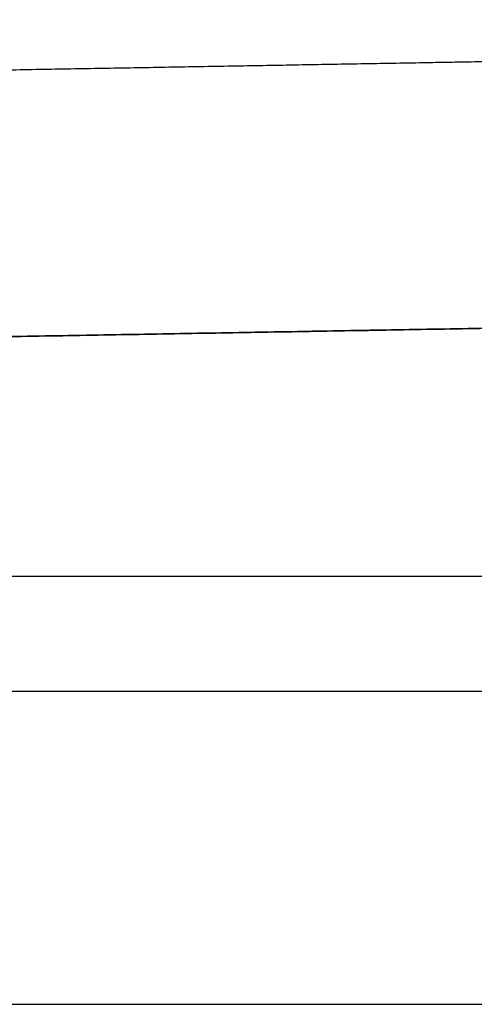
# Model space of a CAD drawing. Header units: millimetres. Extents: x 0 to 284, y -110 to 65.
# Tile 156 of 227: x 233.75 to 235.57, y -45.03 to -41.1. Entities that reach past the tile are written whole.
import ezdxf

# ---------------------------------------------------------------- set-up
doc = ezdxf.new("R2010")
doc.units = ezdxf.units.MM
doc.layers.add('Layer 01', color=7, linetype='Continuous', true_color=0x000000)

# ---------------------------------------------------------------- blocks, each defined once
blk = doc.blocks.new('Block 01')
at = {"layer": 'Layer 01'}
for p, q in [((230.5, -42.4195, -55.2498), (245.214, -42.1626, -55.2498)), ((230.5, -42.4195, 55.2606), (236.5087, -42.3146, 55.2606)), ((225.8465, -43.7792, 15.1723), (237, -43.7792, 15.1723)), ((225.8465, -45.0292, 13.0072), (237, -45.0292, 13.0072))]:
    blk.add_line(p, q, dxfattribs=at)
for points, weights in [([(245.219, -41.098, -61.9896), (240.3128, -41.1839, -62.0686), (235.4065, -41.2697, -62.1477), (230.5, -41.3556, -62.2267)], [0.866957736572, 0.866984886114, 0.867012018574, 0.867039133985]), ([(236.5119, -41.2504, 62.1299), (234.508, -41.2855, 62.1621), (232.504, -41.3205, 62.1944), (230.5, -41.3556, 62.2267)], [0.867005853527, 0.86701693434, 0.867028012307, 0.867039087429])]:
    blk.add_rational_spline(points, weights, degree=3, dxfattribs=at)
for points in [[(245.214, -42.1626, -59.2726), (237.857, -42.291, -59.3915), (230.5, -42.4195, -59.5103)], [(245.214, -42.1626, -50.9892), (237.857, -42.291, -50.9892), (230.5, -42.4195, -50.9892)], [(230.5, -42.4195, 51.0108), (233.5044, -42.367, 51.0108), (236.5087, -42.3146, 51.0108)], [(236.5087, -42.3146, 59.4133), (233.5044, -42.367, 59.4618), (230.5, -42.4195, 59.5104)], [(237, -43.3216, 13.4647), (231.4232, -43.3216, 13.4647), (225.8465, -43.3216, 13.4647)]]:
    blk.add_open_spline(points, degree=2, dxfattribs=at)

msp = doc.modelspace()

# ---------------------------------------------------------------- block references
at = {"layer": 'Layer 01'}
msp.add_blockref('Block 01', (0, 0), dxfattribs=at)

doc.saveas('drawing.dxf')
